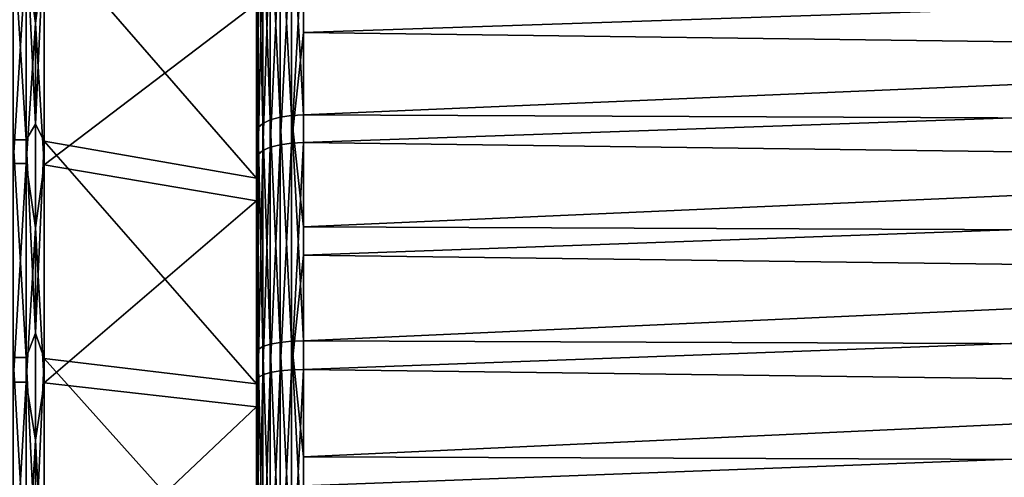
# Model space of a CAD drawing. Header units: metres. Extents: x -27 to 80, y -171 to 27.
# Tile 111 of 117: x 51.07 to 61.59, y 3.7 to 8.59. Entities that reach past the tile are written whole.
import ezdxf

# ---------------------------------------------------------------- set-up
doc = ezdxf.new("R2010")
doc.units = ezdxf.units.M
doc.layers.add('solid_509380_SW0003', color=7, linetype='CONTINUOUS')

msp = doc.modelspace()

# ---------------------------------------------------------------- linework, layer by layer
at = {"layer": 'solid_509380_SW0003'}
for points in [[(51.238167, 8.553906, 86.34391), (51.238167, 10.625667, 85.22683), (51.139996, 9.29007, 85.993256)], [(51.238167, 8.553906, 86.34391), (51.332516, 9.272383, 85.959), (51.238167, 10.625667, 85.22683)], [(53.74818, 9.811773, 49.601933), (53.74818, 7.520648, 48.552643), (53.667782, 9.762878, 49.693615)], [(53.852867, 9.849126, 49.531891), (53.852867, 7.549279, 48.478607), (53.74818, 9.811773, 49.601933)], [(53.852867, 7.549279, 48.478607), (53.74818, 7.520648, 48.552643), (53.74818, 9.811773, 49.601933)], [(53.852867, 9.849126, 49.531891), (53.974617, 9.872357, 49.488331), (53.974617, 7.567085, 48.432564)], [(53.852867, 9.849126, 49.531891), (53.974617, 7.567085, 48.432564), (53.852867, 7.549279, 48.478607)], [(53.974617, 9.872357, 49.488331), (54.104362, 8.74233, 48.911079), (54.104362, 7.572841, 48.417679)], [(53.974617, 7.567085, 48.432564), (53.974617, 9.872357, 49.488331), (54.104362, 7.572841, 48.417679)], [(53.617226, 9.705817, 49.80061), (53.617226, 7.439434, 48.762653), (53.599998, 9.644505, 49.915371)], [(53.667782, 9.762878, 49.693615), (53.667782, 7.483171, 48.649555), (53.617226, 9.705817, 49.80061)], [(53.667782, 7.483171, 48.649555), (53.617226, 7.439434, 48.762653), (53.617226, 9.705817, 49.80061)], [(53.74818, 7.520648, 48.552643), (53.667782, 7.483171, 48.649555), (53.667782, 9.762878, 49.693615)], [(51.238167, 9.606038, 50.18449), (51.238167, 7.472831, 49.189758), (51.139996, 9.530795, 50.133091)], [(51.238167, 9.606038, 50.18449), (51.332516, 9.51265, 50.167107), (51.238167, 7.472831, 49.189758)], [(53.599998, 9.644505, 49.915371), (53.599998, 6.895599, 50.179485), (53.599998, 8.993368, 51.140602)], [(53.599998, 9.644505, 49.915371), (53.599998, 7.392295, 48.883926), (53.599998, 6.895599, 50.179485)], [(53.617226, 7.439434, 48.762653), (53.599998, 7.392295, 48.883926), (53.599998, 9.644505, 49.915371)], [(53.852867, 7.255117, 87.632614), (53.974617, 7.27223, 87.678925), (53.974617, 9.593105, 86.657913)], [(53.852867, 7.255117, 87.632614), (53.974617, 9.593105, 86.657913), (53.852867, 9.570531, 86.614006)], [(53.974617, 7.27223, 87.678925), (54.104362, 8.454532, 87.218117), (54.104362, 9.600402, 86.672104)], [(53.974617, 9.593105, 86.657913), (53.974617, 7.27223, 87.678925), (54.104362, 9.600402, 86.672104)], [(78.662537, 9.282963, 86.592697), (54.104362, 9.600402, 86.672104), (54.104362, 8.454532, 87.218117)], [(51.139996, 7.307687, 49.114552), (51, 7.307687, 49.114552), (51, 9.530795, 50.133091)], [(51.139996, 9.530795, 50.133091), (51.139996, 7.307687, 49.114552), (51, 9.530795, 50.133091)], [(51.238167, 7.472831, 49.189758), (51.139996, 7.307687, 49.114552), (51.139996, 9.530795, 50.133091)], [(51.238167, 7.472831, 49.189758), (51.332516, 9.51265, 50.167107), (51.332516, 7.293775, 49.150505)], [(51.332516, 9.51265, 50.167107), (53.599998, 8.993368, 51.140602), (53.599998, 6.895599, 50.179485)], [(51.332516, 7.293775, 49.150505), (51.332516, 9.51265, 50.167107), (53.599998, 6.895599, 50.179485)], [(53.667782, 9.486723, 86.451004), (53.617226, 9.431276, 86.343163), (53.617226, 7.149553, 87.346954)], [(53.667782, 7.191586, 87.460693), (53.667782, 9.486723, 86.451004), (53.617226, 7.149553, 87.346954)], [(53.74818, 9.534235, 86.543411), (53.667782, 9.486723, 86.451004), (53.667782, 7.191586, 87.460693)], [(53.74818, 7.227603, 87.558159), (53.74818, 9.534235, 86.543411), (53.667782, 7.191586, 87.460693)], [(53.852867, 9.570531, 86.614006), (53.74818, 9.534235, 86.543411), (53.74818, 7.227603, 87.558159)], [(53.852867, 7.255117, 87.632614), (53.852867, 9.570531, 86.614006), (53.74818, 7.227603, 87.558159)], [(53.617226, 7.149553, 87.346954), (53.617226, 9.431276, 86.343163), (53.599998, 9.370197, 86.228264)], [(53.599998, 7.102674, 87.225563), (53.599998, 9.370197, 86.228264), (53.599998, 8.766197, 84.97863)], [(53.617226, 7.149553, 87.346954), (53.599998, 9.370197, 86.228264), (53.599998, 7.102674, 87.225563)], [(51.139996, 9.29007, 85.993256), (51, 9.29007, 85.993256), (51, 7.053487, 86.981857)], [(51.139996, 7.053487, 86.981857), (51.139996, 9.29007, 85.993256), (51, 7.053487, 86.981857)], [(51.238167, 8.553906, 86.34391), (51.139996, 9.29007, 85.993256), (51.139996, 7.053487, 86.981857)], [(51.238167, 8.553906, 86.34391), (51.332516, 7.040059, 86.945717), (51.332516, 9.272383, 85.959)], [(51.332516, 9.272383, 85.959), (51.332516, 7.040059, 86.945717), (53.599998, 8.766197, 84.97863)], [(78.675812, 8.135722, 87.122421), (78.662537, 9.282963, 86.592697), (54.104362, 8.454532, 87.218117)], [(51.332516, 7.040059, 86.945717), (53.599998, 6.655758, 85.911476), (53.599998, 8.766197, 84.97863)], [(53.599998, 7.102674, 87.225563), (53.599998, 8.766197, 84.97863), (53.599998, 6.655758, 85.911476)], [(78.848282, 8.631808, 49.097984), (54.104362, 7.572841, 48.417679), (54.104362, 8.74233, 48.911079)], [(78.848282, 8.631808, 49.097984), (78.84198, 7.466927, 48.608208), (54.104362, 7.572841, 48.417679)], [(51.238167, 6.36647, 87.212929), (51.238167, 8.553906, 86.34391), (51.139996, 7.053487, 86.981857)], [(51.238167, 6.36647, 87.212929), (51.332516, 7.040059, 86.945717), (51.238167, 8.553906, 86.34391)], [(53.974617, 7.27223, 87.678925), (54.104362, 7.277761, 87.693893), (54.104362, 8.454532, 87.218117)], [(78.675812, 8.135722, 87.122421), (54.104362, 8.454532, 87.218117), (54.104362, 7.277761, 87.693893)], [(78.689903, 6.958358, 87.581444), (78.675812, 8.135722, 87.122421), (54.104362, 7.277761, 87.693893)], [(51.238167, 7.472831, 49.189758), (51.238167, 5.238567, 48.449402), (51.139996, 7.307687, 49.114552)], [(51.238167, 7.472831, 49.189758), (51.332516, 7.293775, 49.150505), (51.238167, 5.238567, 48.449402)], [(53.667782, 7.483171, 48.649555), (53.667782, 5.094161, 47.888134), (53.617226, 7.439434, 48.762653)], [(53.74818, 7.520648, 48.552643), (53.74818, 5.119674, 47.787411), (53.667782, 7.483171, 48.649555)], [(53.74818, 5.119674, 47.787411), (53.667782, 5.094161, 47.888134), (53.667782, 7.483171, 48.649555)], [(53.852867, 7.549279, 48.478607), (53.852867, 5.139163, 47.710464), (53.74818, 7.520648, 48.552643)], [(53.852867, 5.139163, 47.710464), (53.74818, 5.119674, 47.787411), (53.74818, 7.520648, 48.552643)], [(53.852867, 7.549279, 48.478607), (53.974617, 7.567085, 48.432564), (53.974617, 5.151285, 47.662605)], [(53.852867, 7.549279, 48.478607), (53.974617, 5.151285, 47.662605), (53.852867, 5.139163, 47.710464)], [(53.974617, 7.567085, 48.432564), (54.104362, 7.572841, 48.417679), (54.104362, 6.375673, 47.995853)], [(53.974617, 7.567085, 48.432564), (54.104362, 6.375673, 47.995853), (54.104362, 5.155203, 47.647137)], [(53.974617, 5.151285, 47.662605), (53.974617, 7.567085, 48.432564), (54.104362, 5.155203, 47.647137)], [(78.84198, 7.466927, 48.608208), (54.104362, 6.375673, 47.995853), (54.104362, 7.572841, 48.417679)], [(53.617226, 7.439434, 48.762653), (53.617226, 5.064387, 48.005684), (53.599998, 7.392295, 48.883926)], [(53.599998, 7.392295, 48.883926), (53.599998, 4.697314, 49.478249), (53.599998, 6.895599, 50.179485)], [(53.599998, 7.392295, 48.883926), (53.599998, 5.03215, 48.131741), (53.599998, 4.697314, 49.478249)], [(53.617226, 5.064387, 48.005684), (53.599998, 5.03215, 48.131741), (53.599998, 7.392295, 48.883926)], [(53.667782, 5.094161, 47.888134), (53.617226, 5.064387, 48.005684), (53.617226, 7.439434, 48.762653)], [(78.84198, 7.466927, 48.608208), (78.834038, 6.274411, 48.190121), (54.104362, 6.375673, 47.995853)], [(51.139996, 4.978016, 48.371403), (51, 4.978016, 48.371403), (51, 7.307687, 49.114552)], [(51.139996, 7.307687, 49.114552), (51.139996, 4.978016, 48.371403), (51, 7.307687, 49.114552)], [(51.238167, 5.238567, 48.449402), (51.139996, 4.978016, 48.371403), (51.139996, 7.307687, 49.114552)], [(51.238167, 5.238567, 48.449402), (51.332516, 7.293775, 49.150505), (51.332516, 4.968539, 48.408772)], [(51.332516, 7.293775, 49.150505), (53.599998, 6.895599, 50.179485), (53.599998, 4.697314, 49.478249)], [(51.332516, 4.968539, 48.408772), (51.332516, 7.293775, 49.150505), (53.599998, 4.697314, 49.478249)], [(53.852867, 4.833733, 88.364464), (53.974617, 4.845135, 88.412498), (53.974617, 7.27223, 87.678925)], [(53.852867, 4.833733, 88.364464), (53.974617, 7.27223, 87.678925), (53.852867, 7.255117, 87.632614)], [(53.974617, 4.845135, 88.412498), (54.104362, 6.074391, 88.097687), (54.104362, 7.277761, 87.693893)], [(53.974617, 7.27223, 87.678925), (53.974617, 4.845135, 88.412498), (54.104362, 7.277761, 87.693893)], [(78.689903, 6.958358, 87.581444), (54.104362, 7.277761, 87.693893), (54.104362, 6.074391, 88.097687)], [(53.667782, 7.191586, 87.460693), (53.617226, 7.149553, 87.346954), (53.617226, 4.763401, 88.068153)], [(53.667782, 4.791405, 88.186134), (53.667782, 7.191586, 87.460693), (53.617226, 4.763401, 88.068153)], [(53.74818, 7.227603, 87.558159), (53.667782, 7.191586, 87.460693), (53.667782, 4.791405, 88.186134)], [(53.74818, 4.815402, 88.287231), (53.74818, 7.227603, 87.558159), (53.667782, 4.791405, 88.186134)], [(53.852867, 7.255117, 87.632614), (53.74818, 7.227603, 87.558159), (53.74818, 4.815402, 88.287231)], [(53.852867, 4.833733, 88.364464), (53.852867, 7.255117, 87.632614), (53.74818, 4.815402, 88.287231)], [(51.139996, 7.053487, 86.981857), (51, 7.053487, 86.981857), (51, 4.71405, 87.693657)], [(51.139996, 4.71405, 87.693657), (51.139996, 7.053487, 86.981857), (51, 4.71405, 87.693657)], [(51.238167, 6.36647, 87.212929), (51.139996, 7.053487, 86.981857), (51.139996, 4.71405, 87.693657)], [(53.617226, 4.763401, 88.068153), (53.617226, 7.149553, 87.346954), (53.599998, 7.102674, 87.225563)], [(53.599998, 4.731362, 87.942024), (53.599998, 7.102674, 87.225563), (53.599998, 6.655758, 85.911476)], [(53.617226, 4.763401, 88.068153), (53.599998, 7.102674, 87.225563), (53.599998, 4.731362, 87.942024)], [(51.238167, 6.36647, 87.212929), (51.332516, 4.705075, 87.656166), (51.332516, 7.040059, 86.945717)], [(51.332516, 7.040059, 86.945717), (51.332516, 4.705075, 87.656166), (53.599998, 6.655758, 85.911476)], [(78.704597, 5.755226, 87.968071), (78.689903, 6.958358, 87.581444), (54.104362, 6.074391, 88.097687)], [(51.332516, 4.705075, 87.656166), (53.599998, 4.448221, 86.583145), (53.599998, 6.655758, 85.911476)], [(53.599998, 4.731362, 87.942024), (53.599998, 6.655758, 85.911476), (53.599998, 4.448221, 86.583145)], [(51.238167, 4.092938, 87.822113), (51.238167, 6.36647, 87.212929), (51.139996, 4.71405, 87.693657)], [(51.238167, 4.092938, 87.822113), (51.332516, 4.705075, 87.656166), (51.238167, 6.36647, 87.212929)], [(78.834038, 6.274411, 48.190121), (54.104362, 5.155203, 47.647137), (54.104362, 6.375673, 47.995853)], [(78.834038, 6.274411, 48.190121), (78.824577, 5.058665, 47.845276), (54.104362, 5.155203, 47.647137)], [(53.974617, 4.845135, 88.412498), (54.104362, 4.84882, 88.428024), (54.104362, 6.074391, 88.097687)], [(78.704597, 5.755226, 87.968071), (54.104362, 6.074391, 88.097687), (54.104362, 4.84882, 88.428024)], [(78.719688, 4.530788, 88.280853), (78.704597, 5.755226, 87.968071), (54.104362, 4.84882, 88.428024)], [(51.238167, 5.238567, 48.449402), (51.238167, 2.93346, 47.973438), (51.139996, 4.978016, 48.371403)], [(51.238167, 5.238567, 48.449402), (51.332516, 4.968539, 48.408772), (51.238167, 2.93346, 47.973438)], [(53.617226, 5.064387, 48.005684), (53.617226, 2.615368, 47.54076), (53.599998, 5.03215, 48.131741)], [(53.667782, 5.094161, 47.888134), (53.667782, 2.630744, 47.420475), (53.617226, 5.064387, 48.005684)], [(53.667782, 2.630744, 47.420475), (53.617226, 2.615368, 47.54076), (53.617226, 5.064387, 48.005684)], [(53.74818, 5.119674, 47.787411), (53.74818, 2.643919, 47.31741), (53.667782, 5.094161, 47.888134)], [(53.74818, 2.643919, 47.31741), (53.667782, 2.630744, 47.420475), (53.667782, 5.094161, 47.888134)], [(53.852867, 5.139163, 47.710464), (53.852867, 2.653984, 47.238674), (53.74818, 5.119674, 47.787411)], [(53.852867, 2.653984, 47.238674), (53.74818, 2.643919, 47.31741), (53.74818, 5.119674, 47.787411)], [(53.852867, 5.139163, 47.710464), (53.974617, 5.151285, 47.662605), (53.974617, 2.660244, 47.189705)], [(53.852867, 5.139163, 47.710464), (53.974617, 2.660244, 47.189705), (53.852867, 2.653984, 47.238674)], [(53.974617, 5.151285, 47.662605), (54.104362, 5.155203, 47.647137), (54.104362, 3.915892, 47.37281)], [(53.974617, 5.151285, 47.662605), (54.104362, 3.915892, 47.37281), (54.104362, 2.662267, 47.173874)], [(53.974617, 2.660244, 47.189705), (53.974617, 5.151285, 47.662605), (54.104362, 2.662267, 47.173874)], [(78.824577, 5.058665, 47.845276), (54.104362, 3.915892, 47.37281), (54.104362, 5.155203, 47.647137)], [(78.824577, 5.058665, 47.845276), (78.813728, 3.824181, 47.574955), (54.104362, 3.915892, 47.37281)], [(51.139996, 2.575755, 47.914482), (51, 2.575755, 47.914482), (51, 4.978016, 48.371403)], [(51.139996, 4.978016, 48.371403), (51.139996, 2.575755, 47.914482), (51, 4.978016, 48.371403)], [(51.238167, 2.93346, 47.973438), (51.139996, 2.575755, 47.914482), (51.139996, 4.978016, 48.371403)], [(51.238167, 2.93346, 47.973438), (51.332516, 4.968539, 48.408772), (51.332516, 2.570851, 47.952721)], [(51.332516, 4.968539, 48.408772), (53.599998, 4.697314, 49.478249), (53.599998, 2.430518, 49.047096)], [(51.332516, 2.570851, 47.952721), (51.332516, 4.968539, 48.408772), (53.599998, 2.430518, 49.047096)], [(53.599998, 5.03215, 48.131741), (53.599998, 2.430518, 49.047096), (53.599998, 4.697314, 49.478249)], [(53.599998, 5.03215, 48.131741), (53.599998, 2.598447, 47.669765), (53.599998, 2.430518, 49.047096)], [(53.617226, 2.615368, 47.54076), (53.599998, 2.598447, 47.669765), (53.599998, 5.03215, 48.131741)], [(53.852867, 2.341746, 88.798859), (53.974617, 2.347269, 88.847916), (53.974617, 4.845135, 88.412498)], [(53.852867, 4.833733, 88.364464), (53.852867, 2.341746, 88.798859), (53.974617, 4.845135, 88.412498)], [(53.974617, 2.347269, 88.847916), (54.104362, 3.605526, 88.683701), (54.104362, 4.84882, 88.428024)], [(53.974617, 4.845135, 88.412498), (53.974617, 2.347269, 88.847916), (54.104362, 4.84882, 88.428024)], [(78.719688, 4.530788, 88.280853), (54.104362, 4.84882, 88.428024), (54.104362, 3.605526, 88.683701)], [(53.617226, 4.763401, 88.068153), (53.599998, 4.731362, 87.942024), (53.599998, 2.293115, 88.366936)], [(53.617226, 2.307673, 88.496231), (53.617226, 4.763401, 88.068153), (53.599998, 2.293115, 88.366936)], [(53.667782, 4.791405, 88.186134), (53.617226, 4.763401, 88.068153), (53.617226, 2.307673, 88.496231)], [(53.667782, 4.791405, 88.186134), (53.617226, 2.307673, 88.496231), (53.667782, 2.321239, 88.61673)], [(53.74818, 4.815402, 88.287231), (53.667782, 4.791405, 88.186134), (53.667782, 2.321239, 88.61673)], [(53.74818, 4.815402, 88.287231), (53.667782, 2.321239, 88.61673), (53.74818, 2.332865, 88.719978)], [(53.852867, 4.833733, 88.364464), (53.74818, 4.815402, 88.287231), (53.74818, 2.332865, 88.719978)], [(53.852867, 4.833733, 88.364464), (53.74818, 2.332865, 88.719978), (53.852867, 2.341746, 88.798859)], [(51.139996, 4.71405, 87.693657), (51, 4.71405, 87.693657), (51, 2.305871, 88.118286)], [(51.139996, 2.305871, 88.118286), (51.139996, 4.71405, 87.693657), (51, 2.305871, 88.118286)], [(51.238167, 4.092938, 87.822113), (51.139996, 4.71405, 87.693657), (51.139996, 2.305871, 88.118286)], [(51.238167, 4.092938, 87.822113), (51.332516, 2.301481, 88.079987), (51.332516, 4.705075, 87.656166)], [(51.332516, 4.705075, 87.656166), (51.332516, 2.301481, 88.079987), (53.599998, 4.448221, 86.583145)], [(53.599998, 2.293115, 88.366936), (53.599998, 4.731362, 87.942024), (53.599998, 4.448221, 86.583145)], [(78.73494, 3.289582, 88.518631), (78.719688, 4.530788, 88.280853), (54.104362, 3.605526, 88.683701)], [(51.332516, 2.301481, 88.079987), (53.599998, 2.175835, 86.983826), (53.599998, 4.448221, 86.583145)], [(53.599998, 2.293115, 88.366936), (53.599998, 4.448221, 86.583145), (53.599998, 2.175835, 86.983826)], [(51.238167, 1.764055, 88.163246), (51.238167, 4.092938, 87.822113), (51.139996, 2.305871, 88.118286)], [(51.238167, 1.764055, 88.163246), (51.332516, 2.301481, 88.079987), (51.238167, 4.092938, 87.822113)], [(78.813728, 3.824181, 47.574955), (54.104362, 2.662267, 47.173874), (54.104362, 3.915892, 47.37281)], [(78.813728, 3.824181, 47.574955), (78.801659, 2.575525, 47.380157), (54.104362, 2.662267, 47.173874)]]:
    msp.add_3dface(points, dxfattribs=at)

doc.saveas('drawing.dxf')
